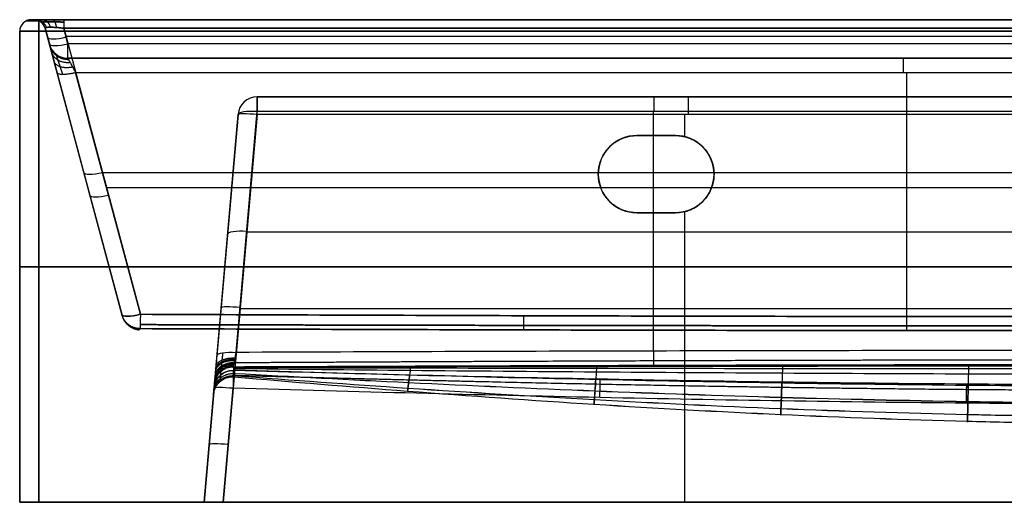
# Model space of a CAD drawing. Header units: millimetres. Extents: x -305 to 305, y -150 to 0.
# Tile 1 of 26: x -305 to -50, y -125 to 0. Entities that reach past the tile are written whole.
import ezdxf

# ---------------------------------------------------------------- set-up
doc = ezdxf.new("R2010")
doc.units = ezdxf.units.MM
doc.header["$MEASUREMENT"] = 0
doc.layers.add('Default', color=7, linetype='Continuous', true_color=0x000000)

msp = doc.modelspace()

# ---------------------------------------------------------------- linework, layer by layer
at = {"layer": 'Default'}
for p, q in [((-302, 0, -62), (-301.3, 0, -62)), ((-278.55, -76.31, 136.72), (-298.4, -2.22, 156.57)), ((-298.4, -2.22, -280.57), (-297.31, -6.29, -279.48)), ((-298.4, -2.22, -62), (-278.49, -76.56, -62)), ((-298.4, -2.22, -280.57), (-297.31, -6.29, -279.48)), ((-293.57, -2.22, 161.4), (-273.72, -76.31, 141.55)), ((-292.48, -6.29, -284.31), (-293.57, -2.22, -285.4)), ((-305, -125, -62), (-305, -3, -62)), ((-293.03, -4.26, -284.86), (293.03, -4.26, -284.86)), ((-295.33, -13.71, -153.5), (-278.55, -76.31, -136.72)), ((-273.72, -76.31, -141.55), (-290.5, -13.71, -158.33)), ((-290.5, -13.71, -158.33), (-273.72, -76.31, -141.55)), ((-75, -76.88, -141.4), (-75, -13.71, -158.33)), ((-257.19, -125, -259.21), (-248.4, -24.56, -250.42)), ((-248.4, -24.56, -170.83), (-253.87, -87.03, -154.09)), ((-243.42, -24.56, -255.4), (-252.21, -125, -264.19)), ((-248.88, -86.18, -149.26), (-243.42, -23.71, -166)), ((-140.67, -85.83, -149.36), (-140.67, -23.71, -166)), ((-132.67, -24.56, -255.4), (-132.67, -30.28, -255.9)), ((-145, -30, -255.88), (-145, -30, -292)), ((-135, -30, -273.94), (-145, -30, -273.94)), ((-140, -30, -292), (-140, -30, -255.88)), ((-288.44, -39.43, -146.61), (-288.44, -39.43, 146.61)), ((-283.56, -39.59, 151.39), (133.56, -39.59, 151.39)), ((-155, -40, -292), (-155, -40, -256.75)), ((-125, -40, -256.75), (-125, -40, -292)), ((-282.52, -43.48, -150.35), (132.52, -43.48, -150.35)), ((-145, -50, -274.81), (-135, -50, -274.81)), ((-140, -50, -292), (-140, -50, -257.63)), ((-132.67, -49.72, -257.6), (-132.67, -125, -264.19)), ((-246.15, -54.94, -157.63), (-35.14, -54.94, -157.63)), ((-305, -64, -287), (-305, -64, 163)), ((300, -64, -292), (-300, -64, -292)), ((-300, -64, 168), (300, -64, 168)), ((-252.79, -74.78, -254.81), (-252.79, -74.78, -157.37)), ((-247.81, -74.78, -259.79), (-17.13, -74.78, -259.79)), ((-254.6, -95.38, 112.62), (-257.19, -125, 115.21)), ((-257.19, -125, -72), (-254.68, -96.36, -72)), ((-252.21, -125, 120.19), (-249.62, -95.38, 117.6)), ((-249.62, -95.38, 117.6), (-252.21, -125, 120.19)), ((-305, -125, -62), (-257.19, -125, -62))]:
    msp.add_line(p, q, dxfattribs=at)
for centre, radius, start, end in [((-302, -3, -62), 3, 90, 180), ((-301.3, -3, 156.57), 3, 15, 90), ((-301.3, -3, -62), 3, 15, 90), ((-302, -3, 163), 3, 90, 180), ((-302, -3, -287), 3, 90, 180), ((-301.3, -3, -280.57), 3, 15, 90), ((-292.48, -5, -163.16), 5, 195, 270), ((-292.48, -5, -279.48), 5, 195, 270), ((-292.48, -5, -221.32), 5, 195, 270), ((-243.42, -25, -170.83), 5, 90, 175), ((-243.42, -25, -250.42), 5, 90, 175), ((-243.42, -25, -210.62), 5, 90, 175), ((-145, -40, -292), 10, 90, 180), ((-145, -40, -273.94), 10, 90, 180), ((-135, -40, -292), 10, 270, 90), ((-135, -40, -273.94), 10, 270, 90), ((-145, -40, -292), 10, 180, 270), ((-145, -40, -274.38), 10, 180, 270), ((-249.62, -95.82, 112.62), 5, 90, 175), ((-249.62, -95.82, 112.62), 5, 88.3647, 90)]:
    msp.add_arc(centre, radius, start, end, dxfattribs=at)
at = {"layer": 'Default', "extrusion": (-2.9605e-16, 1, 9.96733e-15)}
msp.add_arc((300, 163), 2, 360, 90, dxfattribs=at)
at = {"layer": 'Default', "extrusion": (0, 1, 0)}
for centre, radius, start, end in [((300, 163, -0.26), 3.22, 0, 90), ((300, -287, -0.26), 3.22, 270, 0), ((300, -287, -64), 5, 270, 0), ((300, 163, -64), 5, 0, 90)]:
    msp.add_arc(centre, radius, start, end, dxfattribs=at)
at = {"layer": 'Default', "extrusion": (8.19097e-15, 1, -1.28293e-15)}
msp.add_arc((300, -287), 2, 270, 360, dxfattribs=at)
at = {"layer": 'Default', "extrusion": (1, 0, 1.89478e-14)}
msp.add_arc((-3, 165, -300), 3, 360, 90, dxfattribs=at)
at = {"layer": 'Default', "extrusion": (1, 0, 0)}
for centre, radius, start, end in [((-3, -289, -300), 3, 270, 0), ((-15, -163.16, -75.99), 5, 0, 75), ((-25, -170.83, -140.64), 5, 0, 75), ((-25, -250.42, -131.58), 5, 275, 0), ((-95.82, 112.62, -249.62), 5, 358.427, 0)]:
    msp.add_arc(centre, radius, start, end, dxfattribs=at)
at = {"layer": 'Default', "extrusion": (1, 1.50904e-11, 1.06966e-11)}
msp.add_arc((-3, -288.3, -293.57), 3, 0, 75, dxfattribs=at)
at = {"layer": 'Default', "extrusion": (-2.66454e-16, 1, 1.77636e-16)}
msp.add_arc((300, 163, -3), 5, 0, 90, dxfattribs=at)
at = {"layer": 'Default', "extrusion": (-3.55271e-16, 1, -1.77636e-16)}
msp.add_arc((300, -287, -3), 5, 270, 360, dxfattribs=at)
at = {"layer": 'Default', "extrusion": (-0.250563, 0.935113, -0.250563)}
for centre, end in [((283.81, -252.81, 140.5), 0), ((283.81, -252.81, 138.64), 0), ((283.81, -132.77, 65.64), 360), ((283.81, -132.77, 32.69), 0)]:
    msp.add_arc(centre, 5, 273.841, end, dxfattribs=at)
at = {"layer": 'Default', "extrusion": (1, 1.42455e-12, 1.54034e-12)}
msp.add_arc((-5, -279.48, -292.48), 5, 180, 255, dxfattribs=at)
at = {"layer": 'Default', "extrusion": (1, -1.24541e-13, -6.96874e-28)}
msp.add_arc((-25, -250.42, -243.42), 5, 275, 0, dxfattribs=at)
at = {"layer": 'Default', "extrusion": (1, 1.94214e-13, 1.90389e-15)}
msp.add_arc((-25, -170.83, -243.42), 5, 0, 75, dxfattribs=at)
at = {"layer": 'Default', "extrusion": (0.084207, 0.962495, -0.2579)}
for centre, start in [((240.31, -176.95, -0.5), 0), ((240.31, -176.95, -32.76), 360), ((240.31, -176.95, -65.41), 360)]:
    msp.add_arc(centre, 5, start, 88.7074, dxfattribs=at)
at = {"layer": 'Default', "extrusion": (0.086827, 0.992433, 0.086827)}
for centre, end in [((240.31, -245.47, -67.69), 0), ((240.31, -245.47, -118.08), 360)]:
    msp.add_arc(centre, 5, 270.4352, end, dxfattribs=at)
at = {"layer": 'Default', "extrusion": (-0.250563, 0.935113, 0.250563)}
for centre, start in [((283.81, 132.77, 71.99), 0), ((283.81, 132.77, 32.69), 360)]:
    msp.add_arc(centre, 5, start, 86.159, dxfattribs=at)
at = {"layer": 'Default', "extrusion": (1, 1.12741e-14, -1.08132e-15)}
msp.add_arc((-95.82, 112.62, -249.62), 5, 0, 85, dxfattribs=at)
at = {"layer": 'Default', "extrusion": (0.086827, 0.992433, -0.086827)}
for centre, start in [((240.31, 102.01, -126.55), 0), ((240.31, 102.01, -141.25), 360)]:
    msp.add_arc(centre, 5, start, 89.5648, dxfattribs=at)
at = {"layer": 'Default', "extrusion": (7.10543e-14, 1, 7.95808e-14)}
msp.add_arc((300, -287, -125), 5, 270, 0, dxfattribs=at)
at = {"layer": 'Default', "extrusion": (7.10543e-14, 1, -7.95808e-14)}
msp.add_arc((300, 163, -125), 5, 360, 90, dxfattribs=at)
at = {"layer": 'Default'}
for points in [[(-302, 0, -287), (-302, 0, -62), (-302, 0, 163)], [(-301.3, 0, 156.57), (-301.3, 0, -62), (-301.3, 0, -280.57)], [(-293.57, 0, -288.3), (0, 0, -288.3), (293.57, 0, -288.3)], [(300, 0, -289), (0, 0, -289), (-300, 0, -289)], [(-300, 0, 165), (0, 0, 165), (300, 0, 165)], [(-298.4, -2.22, 156.57), (-298.4, -2.22, -62), (-298.4, -2.22, -280.57)], [(293.57, 0, 164.3), (0, 0, 164.3), (-293.57, 0, 164.3)], [(293.57, -2.22, 161.4), (0, -2.22, 161.4), (-293.57, -2.22, 161.4)], [(-293.57, -2.22, -285.4), (0, -2.22, -285.4), (293.57, -2.22, -285.4)], [(-305, -125, 163), (-305, -64, 163), (-305, -3, 163)], [(-305, -3, 163), (-305, -3, -62), (-305, -3, -287)], [(-305, -3, -287), (-305, -64, -287), (-305, -125, -287)], [(-300, -125, -292), (-300, -64, -292), (-300, -3, -292)], [(-300, -3, -292), (0, -3, -292), (300, -3, -292)], [(300, -3, 168), (0, -3, 168), (-300, -3, 168)], [(-300, -3, 168), (-300, -64, 168), (-300, -125, 168)], [(-297.31, -6.29, -279.48), (-297.31, -6.29, -221.32), (-297.31, -6.29, -163.16)], [(292.48, -6.29, -284.31), (0, -6.29, -284.31), (-292.48, -6.29, -284.31)], [(-292.48, -10, -279.48), (0, -10, -279.48), (292.48, -10, -279.48)], [(-292.48, -10, -163.16), (-292.48, -10, -221.32), (-292.48, -10, -279.48)], [(140.5, -10, -163.16), (-75.99, -10, -163.16), (-292.48, -10, -163.16)], [(-290.5, -13.71, -158.33), (-75, -13.71, -158.33), (140.5, -13.71, -158.33)], [(-37.87, -20, -170.83), (-140.64, -20, -170.83), (-243.42, -20, -170.83)], [(-243.42, -20, -170.83), (-243.42, -20, -210.62), (-243.42, -20, -250.42)], [(-243.42, -20, -250.42), (-131.58, -20, -250.42), (-19.74, -20, -250.42)], [(-248.4, -24.56, -250.42), (-248.4, -24.56, -210.62), (-248.4, -24.56, -170.83)], [(-243.42, -23.71, -166), (-140.64, -23.71, -166), (-37.87, -23.71, -166)], [(-19.74, -24.56, -255.4), (-131.58, -24.56, -255.4), (-243.42, -24.56, -255.4)], [(-145, -30, -255.88), (-140, -30, -255.88), (-135, -30, -255.88)], [(-135, -30, -292), (-140, -30, -292), (-145, -30, -292)], [(-135, -30, -255.88), (-135, -30, -273.94), (-135, -30, -292)], [(-135, -50, -257.63), (-140, -50, -257.63), (-145, -50, -257.63)], [(-145, -50, -292), (-140, -50, -292), (-135, -50, -292)], [(-145, -50, -257.63), (-145, -50, -274.81), (-145, -50, -292)], [(-135, -50, -292), (-135, -50, -274.81), (-135, -50, -257.63)], [(-305, -125, -287), (-305, -125, -62), (-305, -125, 163)], [(300, -125, -292), (0, -125, -292), (-300, -125, -292)], [(-300, -125, 168), (0, -125, 168), (300, -125, 168)], [(-257.19, -125, 115.21), (-257.19, -125, -72), (-257.19, -125, -259.21)], [(-252.21, -125, -264.19), (-132.67, -125, -264.19), (-13.13, -125, -264.19)], [(252.21, -125, 120.19), (0, -125, 120.19), (-252.21, -125, 120.19)]]:
    msp.add_open_spline(points, degree=2, dxfattribs=at)
for points, weights, degree in [([(-301.3, 0, -280.57), (-301.3, 0, -285.16), (-298.16, 0, -288.3), (-293.57, 0, -288.3)], [1, 0.820270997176, 0.820270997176, 1], 3), ([(-299.07, 0, 162.07), (-297.6, 0, 160.6), (-297.09, -1.94, 160.09)], [1, 0.822906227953, 1], 2), ([(-299.07, 0, -286.07), (-297.6, 0, -284.6), (-297.09, -1.94, -284.09)], [1, 0.822906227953, 1], 2), ([(-293.57, 0, 164.3), (-298.16, 0, 164.3), (-301.3, 0, 161.16), (-301.3, 0, 156.57)], [1, 0.820270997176, 0.820270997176, 1], 3), ([(-300.72, 0, 159.57), (-298.75, 0, 158.77), (-298.1, -2.01, 158.5)], [1.00000004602, 0.815353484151, 0.999999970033], 2), ([(-300.72, 0, -283.57), (-298.75, 0, -282.77), (-298.1, -2.01, -282.5)], [1.00000004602, 0.815353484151, 0.999999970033], 2), ([(-296.57, 0, 163.72), (-295.77, 0, 161.75), (-295.5, -2.01, 161.1)], [1.00000004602, 0.815353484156, 0.999999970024], 2), ([(-296.57, 0, -287.72), (-295.77, 0, -285.75), (-295.5, -2.01, -285.1)], [1.00000004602, 0.815353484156, 0.999999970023], 2), ([(-293.57, 0, 164.3), (-293.57, 0, 162), (-293.57, -2.22, 161.4)], [1, 0.793353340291, 1], 2), ([(-297.31, -6.29, -163.16), (-297.31, -6.29, -158.45), (-296.55, -9.16, -154.72), (-295.33, -13.71, -153.5)], [1, 0.862235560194, 0.862235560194, 1], 3), ([(-297.17, -6.82, -159.94), (-296.22, -10.37, -161.23), (-292.34, -10.27, -161.55)], [0.999999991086, 0.789013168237, 1.00000000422], 2), ([(-296.76, -8.36, -157.07), (-295.94, -11.43, -159.59), (-291.93, -11.03, -160.11)], [1, 0.776316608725, 1], 2), ([(-296.12, -10.74, -154.84), (-295.52, -13, -158.48), (-291.29, -12.22, -159)], [0.999999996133, 0.756238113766, 0.999999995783], 2), ([(-290.5, -13.71, -158.33), (-295.02, -14.84, -158.02), (-295.33, -13.71, -153.5)], [1, 0.730406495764, 1], 2), ([(-155, -40, -256.75), (-155, -34.14, -256.24), (-150.86, -30, -255.88), (-145, -30, -255.88)], [1, 0.804737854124, 0.804737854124, 1], 3), ([(-135, -30, -255.88), (-115, -30, -255.88), (-115, -50, -257.63), (-135, -50, -257.63)], [1, 0.333333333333, 0.333333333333, 1], 3), ([(-145, -50, -257.63), (-150.86, -50, -257.63), (-155, -45.86, -257.26), (-155, -40, -256.75)], [1, 0.804737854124, 0.804737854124, 1], 3), ([(-273.74, -80.02, -136.74), (-277.56, -80, -136.74), (-278.55, -76.31, -136.72)], [1, 0.79462369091, 1], 2), ([(-273.74, -80.02, 136.74), (-277.56, -80, 136.74), (-278.55, -76.31, 136.72)], [1, 0.79462369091, 1], 2), ([(-278.49, -76.54, 68.36), (-277.56, -80, 68.37), (-273.99, -80.24, 68.37)], [1, 0.813104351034, 1], 2), ([(-278.49, -76.54, -68.36), (-277.56, -80, -68.37), (-273.99, -80.24, -68.37)], [1, 0.813104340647, 1], 2), ([(-273.72, -76.31, -141.55), (-273.74, -80, -140.56), (-273.74, -80.02, -136.74)], [1, 0.794623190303, 0.999999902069], 2), ([(-273.72, -76.31, 141.55), (-273.74, -80, 140.56), (-273.74, -80.02, 136.74)], [1, 0.794623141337, 1], 2), ([(-278.47, -76.63, 0), (-277.56, -80, 0), (-274.09, -80.31, 0)], [1, 0.819885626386, 1], 2), ([(-174.39, -76.67, -141.46), (-174.41, -80, -140.56), (-174.41, -80.35, -137.13)], [0.999999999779, 0.823034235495, 1], 2), ([(-174.39, -76.67, 141.46), (-174.41, -80, 140.56), (-174.41, -80.35, 137.13)], [0.999999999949, 0.823034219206, 1], 2), ([(-75.07, -76.88, -141.4), (-75.07, -80, -140.56), (-75.07, -80.52, -137.37)], [1, 0.839811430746, 1], 2), ([(-75.07, -76.88, 141.4), (-75.07, -80, 140.56), (-75.07, -80.52, 137.37)], [1, 0.839811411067, 1], 2), ([(-140.7, -85.83, -149.36), (-140.69, -89.07, -148.49), (-140.68, -89.49, -145.16)], [1.00000004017, 0.830548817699, 0.999999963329], 2), ([(-254.4, -93.18, -149.31), (-254.05, -89.16, -147.05), (-249.44, -89.25, -146.87)], [1, 0.734500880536, 1], 2), ([(-254.37, -92.76, -150), (-254.03, -88.92, -147.41), (-249.4, -89.04, -147.21)], [1, 0.733180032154, 1], 2), ([(-254.32, -92.28, -150.65), (-254.01, -88.65, -147.74), (-249.36, -88.8, -147.54)], [1, 0.731682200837, 1], 2), ([(-254.23, -91.2, -151.81), (-253.95, -88.04, -148.33), (-249.26, -88.26, -148.12)], [1, 0.728251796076, 1], 2), ([(-254.18, -90.59, -152.32), (-253.92, -87.7, -148.58), (-249.2, -87.95, -148.38)], [1, 0.726326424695, 1], 2), ([(-254.12, -89.93, -152.79), (-253.89, -87.34, -148.81), (-249.14, -87.63, -148.61)], [1, 0.724259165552, 1], 2), ([(-254.67, -96.18, -80.41), (-254.24, -91.35, -80.3), (-249.41, -91.63, -80.3)], [1, 0.718084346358, 1], 2), ([(-254.67, -96.18, 80.45), (-254.24, -91.35, 80.34), (-249.41, -91.62, 80.34)], [1, 0.718094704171, 1], 2), ([(-254.6, -95.38, -112.57), (-254.19, -90.69, -112.44), (-249.47, -90.82, -112.44)], [1, 0.727516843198, 1], 2), ([(-254.51, -94.44, -144.74), (-254.12, -89.9, -144.6), (-249.55, -89.88, -144.58)], [1, 0.738588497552, 0.999999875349], 2), ([(-254.5, -94.27, -146.32), (-254.11, -89.8, -145.45), (-249.54, -89.79, -145.38)], [1, 0.737990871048, 1], 2), ([(-254.48, -94.09, -147.1), (-254.1, -89.69, -145.87), (-249.52, -89.7, -145.77)], [1, 0.737398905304, 1], 2), ([(-254.46, -93.84, -147.87), (-254.09, -89.55, -146.28), (-249.5, -89.58, -146.15)], [1, 0.736611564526, 1], 2), ([(-249.62, -95.38, 117.6), (-249.48, -90.69, 117.19), (-249.47, -90.82, 112.48)], [1, 0.727902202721, 1], 2), ([(-254.74, -97.06, -16.07), (-254.31, -92.08, -16.04), (-249.33, -92.51, -16.04)], [1, 0.70767224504, 1], 2), ([(-254.74, -97.06, 16.11), (-254.31, -92.08, 16.08), (-249.33, -92.51, 16.08)], [1, 0.707674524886, 1], 2), ([(-254.72, -96.76, -48.24), (-254.29, -91.83, -48.17), (-249.36, -92.21, -48.17)], [1, 0.711251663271, 1], 2), ([(-254.72, -96.76, 48.28), (-254.29, -91.83, 48.21), (-249.36, -92.21, 48.21)], [1, 0.711258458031, 1], 2), ([(-154.59, -97.79, 117.81), (-154.48, -92.72, 117.36), (-154.48, -93.26, 112.3)], [1, 0.700461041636, 1], 2), ([(-59.54, -99.24, 117.93), (-59.49, -93.93, 117.47), (-59.49, -94.74, 112.2)], [1, 0.683952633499, 1], 2), ([(-257.19, -125, -259.21), (-257.19, -125, -262.13), (-255.13, -125, -264.19), (-252.21, -125, -264.19)], [1, 0.806524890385, 0.806524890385, 1], 3), ([(-252.21, -125, 120.19), (-255.13, -125, 120.19), (-257.19, -125, 118.13), (-257.19, -125, 115.21)], [1, 0.806524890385, 0.806524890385, 1], 3)]:
    msp.add_rational_spline(points, weights, degree=degree, dxfattribs=at)
for points, weights, knots in [([(-299.48, -0.62, 156.57), (-299.51, -0.59, 157.38), (-299.39, -0.57, 158.18), (-298.84, -0.54, 159.65), (-298.41, -0.53, 160.32), (-297.32, -0.53, 161.41), (-296.65, -0.54, 161.84), (-295.18, -0.57, 162.39), (-294.38, -0.59, 162.51), (-293.57, -0.62, 162.48)], [0.896676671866, 0.901458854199, 0.905177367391, 0.910176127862, 0.911453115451, 0.911453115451, 0.910176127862, 0.905177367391, 0.901458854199, 0.896676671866], [2.389713, 2.389713, 2.389713, 2.389713, 2.765653, 2.765653, 3.141593, 3.141593, 3.517532, 3.517532, 3.893472, 3.893472, 3.893472, 3.893472]), ([(-293.57, -0.62, -286.48), (-294.38, -0.59, -286.51), (-295.18, -0.57, -286.39), (-296.65, -0.54, -285.84), (-297.32, -0.53, -285.41), (-298.41, -0.53, -284.32), (-298.84, -0.54, -283.65), (-299.39, -0.57, -282.18), (-299.51, -0.59, -281.38), (-299.48, -0.62, -280.57)], [0.896676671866, 0.901458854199, 0.905177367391, 0.910176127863, 0.91145311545, 0.911453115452, 0.910176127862, 0.905177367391, 0.901458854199, 0.896676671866], [2.389713, 2.389713, 2.389713, 2.389713, 2.765653, 2.765653, 3.141593, 3.141593, 3.517532, 3.517532, 3.893472, 3.893472, 3.893472, 3.893472]), ([(-293.8, -14.18, -156.8), (-294.04, -13.47, -156.95), (-294.28, -12.77, -157.21), (-294.7, -11.5, -157.97), (-294.88, -10.93, -158.46), (-295.2, -9.98, -159.6), (-295.32, -9.6, -160.26), (-295.49, -9.1, -161.66), (-295.53, -8.97, -162.41), (-295.53, -8.97, -163.16)], [0.865203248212, 0.869871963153, 0.874238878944, 0.881999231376, 0.885390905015, 0.890925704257, 0.893068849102, 0.895944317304, 0.896678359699, 0.896676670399], [4.974188, 4.974188, 4.974188, 4.974188, 5.301438, 5.301438, 5.628687, 5.628687, 5.955936, 5.955936, 6.283185, 6.283185, 6.283185, 6.283185]), ([(-276.78, -78.98, 136.74), (-276.8, -79.03, 114.04), (-276.82, -79.08, 91.21), (-276.85, -79.14, 45.64), (-276.86, -79.16, 22.79), (-276.86, -79.16, -22.79), (-276.85, -79.14, -45.64), (-276.82, -79.08, -91.21), (-276.8, -79.03, -114.04), (-276.78, -78.98, -136.74)], [0.897311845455, 0.901089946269, 0.904338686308, 0.908765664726, 0.909942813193, 0.909942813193, 0.908765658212, 0.904338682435, 0.901089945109, 0.897311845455], [0, 0, 0, 0, 68.372535, 68.372535, 136.74507, 136.74507, 205.117605, 205.117605, 273.49014, 273.49014, 273.49014, 273.49014]), ([(-273.74, -78.98, -139.78), (-240.83, -79.06, -139.81), (-207.66, -79.13, -139.84), (-141.43, -79.24, -139.89), (-108.24, -79.27, -139.91), (-42.02, -79.32, -139.94), (-8.83, -79.32, -139.94), (57.4, -79.31, -139.93), (90.59, -79.29, -139.92), (123.6, -79.25, -139.9)], [0.897311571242, 0.902791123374, 0.907664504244, 0.91536973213, 0.918204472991, 0.921606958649, 0.922186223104, 0.921083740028, 0.919401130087, 0.916617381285], [0, 0, 0, 0, 99.337243, 99.337243, 198.674487, 198.674487, 298.01173, 298.01173, 397.348973, 397.348973, 397.348973, 397.348973]), ([(123.6, -79.25, 139.9), (90.59, -79.29, 139.92), (57.4, -79.31, 139.93), (-8.83, -79.32, 139.94), (-42.02, -79.32, 139.94), (-108.24, -79.27, 139.91), (-141.43, -79.24, 139.89), (-207.66, -79.13, 139.84), (-240.83, -79.06, 139.81), (-273.74, -78.98, 139.78)], [0.916617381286, 0.919401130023, 0.92108374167, 0.922186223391, 0.921606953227, 0.918204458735, 0.915369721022, 0.907664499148, 0.902791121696, 0.897311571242], [0, 0, 0, 0, 99.337243, 99.337243, 198.674487, 198.674487, 298.01173, 298.01173, 397.348973, 397.348973, 397.348973, 397.348973]), ([(-252.37, -86.26, -150.71), (-252.44, -86.94, -150.55), (-252.52, -87.58, -150.28), (-252.6, -88.32, -149.81), (-252.61, -88.47, -149.71), (-252.65, -88.75, -149.5), (-252.66, -88.89, -149.39), (-252.7, -89.28, -149.05), (-252.73, -89.52, -148.8), (-252.77, -89.86, -148.39), (-252.78, -89.96, -148.24), (-252.8, -90.16, -147.95), (-252.81, -90.26, -147.8), (-252.84, -90.52, -147.35), (-252.86, -90.67, -147.03), (-252.88, -90.85, -146.54), (-252.89, -90.91, -146.37), (-252.9, -91.01, -146.02), (-252.9, -91.05, -145.85), (-252.91, -91.15, -145.34), (-252.92, -91.19, -144.99), (-252.92, -91.2, -144.63)], [0.85751880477, 0.859174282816, 0.86071054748, 0.8624843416, 0.862830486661, 0.863495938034, 0.863816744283, 0.864744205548, 0.865316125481, 0.866103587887, 0.866354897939, 0.866825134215, 0.867045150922, 0.86766101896, 0.868012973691, 0.868452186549, 0.868584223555, 0.868814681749, 0.868913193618, 0.869159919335, 0.869259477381, 0.869294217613], [0, 0, 0, 0, 3.207106, 3.207106, 4.008883, 4.008883, 4.810659, 4.810659, 6.414212, 6.414212, 7.215989, 7.215989, 8.017765, 8.017765, 9.621319, 9.621319, 10.423095, 10.423095, 11.224872, 11.224872, 12.828425, 12.828425, 12.828425, 12.828425]), ([(-249.55, -89.88, -144.58), (-213.26, -89.73, -144.81), (-176.97, -89.6, -145.01), (-104.4, -89.39, -145.31), (-68.11, -89.32, -145.4), (-31.82, -89.3, -145.44)], [0.999999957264, 0.999999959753, 0.999999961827, 0.999999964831, 0.999999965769, 0.999999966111], [0.004564, 0.004564, 0.004564, 0.004564, 0.1134335, 0.1134335, 0.2223031, 0.2223031, 0.2223031, 0.2223031]), ([(-249.36, -88.8, -147.54), (-213.36, -88.6, -147.65), (-177.05, -88.43, -147.75), (-104.61, -88.17, -147.89), (-68.28, -88.09, -147.93), (-32.03, -88.06, -147.95)], [0.901293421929, 0.907030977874, 0.911809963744, 0.918738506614, 0.920903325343, 0.921696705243], [1.510031, 1.510031, 1.510031, 1.510031, 110.183552, 110.183552, 218.846123, 218.846123, 218.846123, 218.846123]), ([(-252.92, -91.2, -144.63), (-252.93, -91.51, -133.89), (-252.93, -91.81, -123.17), (-252.95, -92.37, -101.74), (-252.95, -92.62, -91.03), (-252.96, -93.06, -69.6), (-252.97, -93.24, -58.89), (-252.98, -93.52, -37.47), (-252.98, -93.62, -26.76), (-252.98, -93.71, -5.33), (-252.98, -93.71, 5.37), (-252.98, -93.62, 26.8), (-252.98, -93.52, 37.51), (-252.97, -93.24, 58.93), (-252.96, -93.06, 69.64), (-252.95, -92.62, 91.07), (-252.95, -92.36, 101.78), (-252.94, -92.09, 112.52)], [0.869294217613, 0.86737675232, 0.865497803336, 0.862019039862, 0.8604201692, 0.857664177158, 0.856507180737, 0.854744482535, 0.8541387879, 0.85353345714, 0.853533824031, 0.854140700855, 0.854747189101, 0.85651126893, 0.857668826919, 0.860425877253, 0.862024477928, 0.863765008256], [0, 0, 0, 0, 32.174882, 32.174882, 64.349764, 64.349764, 96.524646, 96.524646, 128.699528, 128.699528, 160.87441, 160.87441, 193.049292, 193.049292, 225.224174, 225.224174, 257.399056, 257.399056, 257.399056, 257.399056]), ([(-249.52, -92.09, 115.94), (-217.66, -92.95, 115.97), (-186.04, -93.74, 115.99), (-122.7, -95, 116.02), (-91.11, -95.48, 116.03), (-27.78, -96.01, 116.05), (3.8, -96.07, 116.05), (67.13, -95.75, 116.04), (98.72, -95.37, 116.03), (130.51, -94.82, 116.02)], [0.863951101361, 0.858803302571, 0.854041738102, 0.846419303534, 0.843567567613, 0.840385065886, 0.840052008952, 0.841966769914, 0.844207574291, 0.847527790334], [0, 0, 0, 0, 95.060488, 95.060488, 190.120977, 190.120977, 285.181465, 285.181465, 380.241953, 380.241953, 380.241953, 380.241953])]:
    msp.add_rational_spline(points, weights, degree=3, knots=knots, dxfattribs=at)
for points, knots in [([(-293.57, -2.22, 161.4), (-293.91, -2.18, 161.42), (-294.24, -2.14, 161.4), (-294.89, -2.07, 161.29), (-295.2, -2.04, 161.21), (-295.8, -1.99, 160.99), (-296.09, -1.97, 160.84), (-296.62, -1.94, 160.5), (-296.86, -1.94, 160.31), (-297.31, -1.94, 159.86), (-297.5, -1.94, 159.62), (-297.84, -1.97, 159.09), (-297.99, -1.99, 158.8), (-298.21, -2.04, 158.2), (-298.29, -2.07, 157.89), (-298.4, -2.14, 157.24), (-298.42, -2.18, 156.91), (-298.4, -2.22, 156.57)], [-3.893472, -3.893472, -3.893472, -3.893472, -3.705502, -3.705502, -3.517532, -3.517532, -3.329563, -3.329563, -3.141593, -3.141593, -2.953623, -2.953623, -2.765653, -2.765653, -2.577683, -2.577683, -2.389713, -2.389713, -2.389713, -2.389713]), ([(-298.4, -2.22, -280.57), (-298.42, -2.18, -280.91), (-298.4, -2.14, -281.24), (-298.29, -2.07, -281.89), (-298.21, -2.04, -282.2), (-297.99, -1.99, -282.8), (-297.84, -1.97, -283.09), (-297.5, -1.94, -283.62), (-297.31, -1.94, -283.86), (-296.86, -1.94, -284.31), (-296.62, -1.94, -284.5), (-296.09, -1.97, -284.84), (-295.8, -1.99, -284.99), (-295.2, -2.04, -285.21), (-294.89, -2.07, -285.29), (-294.24, -2.14, -285.4), (-293.91, -2.18, -285.42), (-293.57, -2.22, -285.4)], [-3.893472, -3.893472, -3.893472, -3.893472, -3.705502, -3.705502, -3.517532, -3.517532, -3.329563, -3.329563, -3.141593, -3.141593, -2.953623, -2.953623, -2.765653, -2.765653, -2.577683, -2.577683, -2.389713, -2.389713, -2.389713, -2.389713]), ([(-292.48, -10, -163.16), (-292.48, -10, -162.9), (-292.47, -10.02, -162.65), (-292.44, -10.07, -162.29), (-292.43, -10.1, -162.18), (-292.41, -10.14, -161.96), (-292.39, -10.17, -161.86), (-292.35, -10.26, -161.56), (-292.31, -10.32, -161.38), (-292.24, -10.46, -161.05), (-292.2, -10.53, -160.9), (-292.12, -10.69, -160.63), (-292.07, -10.76, -160.5), (-291.99, -10.92, -160.26), (-291.95, -11, -160.15), (-291.86, -11.17, -159.94), (-291.81, -11.25, -159.84), (-291.72, -11.42, -159.66), (-291.68, -11.51, -159.58), (-291.54, -11.76, -159.34), (-291.45, -11.94, -159.2), (-291.26, -12.28, -158.95), (-291.17, -12.46, -158.85), (-290.98, -12.81, -158.66), (-290.88, -12.99, -158.57), (-290.69, -13.35, -158.43), (-290.59, -13.53, -158.38), (-290.5, -13.71, -158.33)], [-6.283185, -6.283185, -6.283185, -6.283185, -6.201164, -6.201164, -6.160153, -6.160153, -6.119142, -6.119142, -6.037303, -6.037303, -5.955464, -5.955464, -5.873676, -5.873676, -5.791888, -5.791888, -5.710116, -5.710116, -5.628344, -5.628344, -5.464817, -5.464817, -5.301276, -5.301276, -5.137728, -5.137728, -4.974188, -4.974188, -4.974188, -4.974188]), ([(-278.55, -76.31, -136.72), (-278.53, -76.41, -113.94), (-278.51, -76.49, -91.15), (-278.48, -76.6, -45.57), (-278.47, -76.63, -22.79), (-278.47, -76.63, 22.79), (-278.48, -76.6, 45.57), (-278.51, -76.49, 91.15), (-278.53, -76.41, 113.94), (-278.55, -76.31, 136.72)], [-273.49014, -273.49014, -273.49014, -273.49014, -205.117605, -205.117605, -136.74507, -136.74507, -68.372535, -68.372535, 0, 0, 0, 0]), ([(123.59, -76.8, -141.42), (57.37, -76.94, -141.38), (-8.85, -76.97, -141.38), (-108.18, -76.84, -141.41), (-141.28, -76.77, -141.43), (-207.5, -76.57, -141.48), (-240.61, -76.45, -141.52), (-273.72, -76.31, -141.55)], [-0.3973171, -0.3973171, -0.3973171, -0.3973171, -0.1986585, -0.1986585, -0.0993293, -0.0993293, 0, 0, 0, 0]), ([(-273.72, -76.31, 141.55), (-240.61, -76.45, 141.52), (-207.5, -76.57, 141.48), (-141.29, -76.77, 141.43), (-108.18, -76.84, 141.41), (-8.85, -76.97, 141.38), (57.37, -76.94, 141.38), (123.59, -76.8, 141.42)], [-0.397317, -0.397317, -0.397317, -0.397317, -0.2979877, -0.2979877, -0.1986585, -0.1986585, 0, 0, 0, 0]), ([(-273.74, -80.02, 136.74), (-273.84, -80.11, 113.96), (-273.93, -80.19, 91.16), (-274.05, -80.29, 45.58), (-274.09, -80.31, 22.79), (-274.09, -80.31, -22.79), (-274.05, -80.29, -45.58), (-273.93, -80.19, -91.16), (-273.84, -80.11, -113.96), (-273.74, -80.02, -136.74)], [0, 0, 0, 0, 68.372535, 68.372535, 136.74507, 136.74507, 205.117605, 205.117605, 273.49014, 273.49014, 273.49014, 273.49014]), ([(-273.74, -80.02, -136.74), (-240.63, -80.15, -136.89), (-207.52, -80.27, -137.02), (-141.3, -80.43, -137.24), (-108.18, -80.49, -137.32), (-41.96, -80.55, -137.42), (-8.85, -80.56, -137.44), (57.38, -80.54, -137.41), (90.49, -80.51, -137.36), (123.6, -80.46, -137.28)], [-0.3973481, -0.3973481, -0.3973481, -0.3973481, -0.2980111, -0.2980111, -0.198674, -0.198674, -0.099337, -0.099337, 0, 0, 0, 0]), ([(123.6, -80.46, 137.28), (90.49, -80.51, 137.36), (57.38, -80.54, 137.41), (-8.85, -80.56, 137.44), (-41.96, -80.55, 137.42), (-108.18, -80.49, 137.32), (-141.3, -80.43, 137.24), (-207.52, -80.27, 137.02), (-240.63, -80.15, 136.89), (-273.74, -80.02, 136.74)], [-0.3973482, -0.3973482, -0.3973482, -0.3973482, -0.2980112, -0.2980112, -0.1986741, -0.1986741, -0.099337, -0.099337, 0, 0, 0, 0]), ([(-249.55, -89.88, -144.58), (-249.55, -89.87, -144.85), (-249.55, -89.85, -145.11), (-249.53, -89.77, -145.51), (-249.53, -89.74, -145.64), (-249.51, -89.67, -145.9), (-249.51, -89.63, -146.02), (-249.48, -89.49, -146.4), (-249.46, -89.38, -146.64), (-249.42, -89.18, -146.99), (-249.41, -89.11, -147.1), (-249.39, -88.96, -147.32), (-249.37, -88.88, -147.43), (-249.33, -88.64, -147.75), (-249.29, -88.45, -147.94), (-249.24, -88.16, -148.21), (-249.22, -88.06, -148.3), (-249.18, -87.85, -148.46), (-249.16, -87.74, -148.54), (-249.06, -87.18, -148.91), (-248.98, -86.69, -149.12), (-248.88, -86.18, -149.26)], [0, 0, 0, 0, 0.000804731, 0.000804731, 0.001207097, 0.001207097, 0.001609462, 0.001609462, 0.002414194, 0.002414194, 0.002816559, 0.002816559, 0.003218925, 0.003218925, 0.004023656, 0.004023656, 0.004426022, 0.004426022, 0.004828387, 0.004828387, 0.006437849, 0.006437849, 0.006437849, 0.006437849]), ([(-32.45, -85.67, -149.4), (-68.52, -85.69, -149.39), (-104.59, -85.74, -149.38), (-176.74, -85.91, -149.33), (-212.81, -86.03, -149.3), (-248.88, -86.18, -149.26)], [0, 0, 0, 0, 0.1082183, 0.1082183, 0.2164365, 0.2164365, 0.2164365, 0.2164365]), ([(-253.87, -87.03, -154.09), (-253.96, -88.07, -153.81), (-254.04, -89.04, -153.38), (-254.14, -90.16, -152.65), (-254.16, -90.37, -152.49), (-254.19, -90.79, -152.16), (-254.21, -91, -151.99), (-254.26, -91.58, -151.46), (-254.3, -91.95, -151.07), (-254.34, -92.45, -150.44), (-254.35, -92.6, -150.22), (-254.38, -92.9, -149.78), (-254.39, -93.04, -149.55), (-254.43, -93.43, -148.86), (-254.44, -93.65, -148.38), (-254.47, -93.93, -147.63), (-254.48, -94.01, -147.37), (-254.49, -94.16, -146.85), (-254.49, -94.22, -146.59), (-254.51, -94.37, -145.81), (-254.51, -94.43, -145.27), (-254.51, -94.44, -144.74)], [0, 0, 0, 0, 0.00318455, 0.00318455, 0.00398069, 0.00398069, 0.00477683, 0.00477683, 0.0063691, 0.0063691, 0.00716524, 0.00716524, 0.00796138, 0.00796138, 0.00955366, 0.00955366, 0.01034979, 0.01034979, 0.01114593, 0.01114593, 0.01273821, 0.01273821, 0.01273821, 0.01273821]), ([(-59.02, -89.32, -145.4), (-59.02, -89.43, -144.75), (-59.02, -89.55, -144.09), (-59.02, -89.66, -143.43), (-59.03, -89.89, -142.08), (-59.03, -90.12, -140.72), (-59.03, -90.34, -139.37), (-59.04, -90.8, -136.66), (-59.05, -91.25, -133.94), (-59.06, -91.7, -131.23), (-59.07, -92.6, -125.79), (-59.09, -93.48, -120.35), (-59.11, -94.32, -114.91), (-59.14, -96.01, -104.01), (-59.16, -97.57, -93.09), (-59.19, -98.91, -82.15), (-59.21, -100.26, -71.21), (-59.24, -101.39, -60.24), (-59.25, -102.25, -49.27), (-59.27, -103.11, -38.29), (-59.28, -103.7, -27.3), (-59.28, -103.99, -16.31), (-59.29, -104.29, -5.31), (-59.29, -104.28, 5.69), (-59.28, -103.98, 16.68), (-59.28, -103.68, 27.67), (-59.27, -103.08, 38.66), (-59.25, -102.22, 49.64), (-59.24, -101.35, 60.61), (-59.21, -100.22, 71.58), (-59.19, -98.87, 82.52), (-59.17, -97.64, 92.43), (-59.14, -96.25, 102.33), (-59.11, -94.74, 112.2)], [-143.726405, -143.726405, -143.726405, -143.726405, -141.76274, -141.76274, -141.76274, -137.707119, -137.707119, -137.707119, -129.595877, -129.595877, -129.595877, -113.373393, -113.373393, -113.373393, -80.928425, -80.928425, -80.928425, -48.483457, -48.483457, -48.483457, -16.038488, -16.038488, -16.038488, 16.40648, 16.40648, 16.40648, 48.851448, 48.851448, 48.851448, 81.296416, 81.296416, 81.296416, 110.684271, 110.684271, 110.684271, 110.684271]), ([(-254.6, -95.38, 112.62), (-254.56, -95.01, 112.6), (-254.49, -94.65, 112.59), (-254.32, -94.12, 112.58), (-254.25, -93.94, 112.57), (-254.14, -93.69, 112.57), (-254.1, -93.6, 112.57), (-254.01, -93.44, 112.56), (-253.97, -93.35, 112.56), (-253.82, -93.11, 112.55), (-253.71, -92.95, 112.55), (-253.48, -92.64, 112.54), (-253.35, -92.5, 112.53), (-253.16, -92.29, 112.53), (-253.09, -92.23, 112.52), (-252.96, -92.1, 112.52), (-252.89, -92.04, 112.52), (-252.68, -91.87, 112.51), (-252.54, -91.76, 112.51), (-252.31, -91.61, 112.51), (-252.24, -91.56, 112.5), (-252.08, -91.47, 112.5), (-252, -91.42, 112.5), (-251.82, -91.33, 112.5), (-251.74, -91.29, 112.5), (-251.56, -91.21, 112.49), (-251.47, -91.18, 112.49), (-251.3, -91.11, 112.49), (-251.22, -91.08, 112.49), (-251.05, -91.03, 112.49), (-250.96, -91.01, 112.49), (-250.72, -90.94, 112.48), (-250.57, -90.91, 112.48), (-250.37, -90.88, 112.48), (-250.31, -90.87, 112.48), (-250.21, -90.86, 112.48), (-250.17, -90.85, 112.48), (-250.1, -90.84, 112.48), (-250.07, -90.84, 112.48), (-250.02, -90.84, 112.48), (-249.99, -90.84, 112.48), (-249.93, -90.83, 112.48), (-249.91, -90.83, 112.48), (-249.86, -90.83, 112.48), (-249.84, -90.83, 112.48), (-249.79, -90.82, 112.48), (-249.77, -90.82, 112.48), (-249.73, -90.82, 112.48), (-249.71, -90.82, 112.48), (-249.67, -90.82, 112.48), (-249.65, -90.82, 112.48), (-249.61, -90.82, 112.48), (-249.59, -90.82, 112.48), (-249.54, -90.82, 112.48), (-249.51, -90.82, 112.48), (-249.47, -90.82, 112.48)], [-7.560814, -7.560814, -7.560814, -7.560814, -7.082807, -7.082807, -6.843803, -6.843803, -6.724301, -6.724301, -6.604799, -6.604799, -6.373079, -6.373079, -6.141358, -6.141358, -6.025498, -6.025498, -5.909638, -5.909638, -5.677918, -5.677918, -5.559899, -5.559899, -5.44188, -5.44188, -5.32386, -5.32386, -5.205841, -5.205841, -5.087822, -5.087822, -4.969803, -4.969803, -4.733764, -4.733764, -4.615355, -4.615355, -4.496947, -4.496947, -4.378538, -4.378538, -4.260129, -4.260129, -4.023311, -4.023311, -3.786494, -3.786494, -3.313167, -3.313167, -2.839841, -2.839841, -1.893227, -1.893227, -0.946615, -0.946615, 0, 0, 0, 0]), ([(-249.55, -89.96, -142.07), (-234.25, -89.93, -142.23), (-218.95, -89.91, -142.38), (-203.65, -89.88, -142.52), (-187.58, -89.85, -142.67), (-171.51, -89.82, -142.81), (-155.44, -89.79, -142.93), (-139.37, -89.76, -143.05), (-123.3, -89.74, -143.15), (-107.23, -89.71, -143.23), (-91.16, -89.69, -143.32), (-75.09, -89.67, -143.39), (-59.02, -89.66, -143.43), (-49.94, -89.65, -143.46), (-40.86, -89.64, -143.48), (-31.78, -89.64, -143.5)], [-249.558601, -249.558601, -249.558601, -249.558601, -203.665212, -203.665212, -203.665212, -155.451763, -155.451763, -155.451763, -107.238314, -107.238314, -107.238314, -59.024865, -59.024865, -59.024865, -31.786831, -31.786831, -31.786831, -31.786831]), ([(-249.47, -90.82, 112.48), (-249.45, -91.12, 101.76), (-249.42, -91.39, 91.05), (-249.39, -91.86, 69.63), (-249.37, -92.06, 58.92), (-249.35, -92.36, 37.5), (-249.34, -92.46, 26.79), (-249.33, -92.56, 5.37), (-249.33, -92.56, -5.33), (-249.34, -92.46, -26.75), (-249.35, -92.36, -37.46), (-249.37, -92.06, -58.88), (-249.39, -91.86, -69.59), (-249.42, -91.39, -91.01), (-249.45, -91.12, -101.72), (-249.5, -90.53, -123.15), (-249.52, -90.21, -133.87), (-249.55, -89.88, -144.58)], [0, 0, 0, 0, 0.0321394, 0.0321394, 0.0642787, 0.0642787, 0.0964181, 0.0964181, 0.1285575, 0.1285575, 0.1606969, 0.1606969, 0.1928363, 0.1928363, 0.2249756, 0.2249756, 0.257115, 0.257115, 0.257115, 0.257115]), ([(-249.54, -90.08, -138.01), (-234.25, -90.12, -138.17), (-218.97, -90.16, -138.32), (-203.69, -90.19, -138.46), (-187.62, -90.22, -138.61), (-171.55, -90.25, -138.74), (-155.47, -90.27, -138.86), (-139.4, -90.29, -138.98), (-123.33, -90.3, -139.08), (-107.25, -90.32, -139.17), (-91.18, -90.33, -139.25), (-75.11, -90.34, -139.32), (-59.03, -90.34, -139.37), (-49.93, -90.35, -139.39), (-40.82, -90.35, -139.42), (-31.72, -90.35, -139.43)], [-249.505352, -249.505352, -249.505352, -249.505352, -203.665212, -203.665212, -203.665212, -155.451763, -155.451763, -155.451763, -107.238314, -107.238314, -107.238314, -59.024865, -59.024865, -59.024865, -31.714378, -31.714378, -31.714378, -31.714378]), ([(-249.51, -90.32, -129.89), (-234.27, -90.49, -130.05), (-219.02, -90.65, -130.2), (-203.77, -90.8, -130.33), (-187.69, -90.95, -130.48), (-171.61, -91.08, -130.61), (-155.53, -91.2, -130.73), (-139.46, -91.32, -130.84), (-123.38, -91.42, -130.95), (-107.3, -91.51, -131.03), (-91.22, -91.59, -131.11), (-75.14, -91.66, -131.18), (-59.06, -91.7, -131.23), (-49.9, -91.73, -131.25), (-40.75, -91.75, -131.27), (-31.59, -91.76, -131.29)], [-249.400486, -249.400486, -249.400486, -249.400486, -203.665212, -203.665212, -203.665212, -155.451763, -155.451763, -155.451763, -107.238314, -107.238314, -107.238314, -59.024865, -59.024865, -59.024865, -31.570914, -31.570914, -31.570914, -31.570914]), ([(-249.47, -90.79, -113.65), (-234.29, -91.2, -113.79), (-219.1, -91.6, -113.93), (-203.91, -91.96, -114.06), (-187.82, -92.34, -114.2), (-171.74, -92.69, -114.32), (-155.65, -93, -114.43), (-139.56, -93.31, -114.54), (-123.47, -93.58, -114.64), (-107.38, -93.8, -114.72), (-91.29, -94.02, -114.8), (-75.2, -94.2, -114.86), (-59.11, -94.32, -114.91), (-49.85, -94.39, -114.93), (-40.59, -94.45, -114.95), (-31.34, -94.49, -114.96)], [-249.200055, -249.200055, -249.200055, -249.200055, -203.665212, -203.665212, -203.665212, -155.451763, -155.451763, -155.451763, -107.238314, -107.238314, -107.238314, -59.024865, -59.024865, -59.024865, -31.294082, -31.294082, -31.294082, -31.294082]), ([(130.48, -93.74, 112.26), (114.65, -94.03, 112.24), (98.82, -94.28, 112.23), (67.16, -94.68, 112.2), (51.32, -94.82, 112.19), (19.65, -95, 112.18), (3.81, -95.03, 112.18), (-27.86, -94.97, 112.18), (-43.68, -94.88, 112.19), (-75.35, -94.59, 112.21), (-91.19, -94.39, 112.22), (-122.85, -93.89, 112.25), (-138.68, -93.59, 112.27), (-170.33, -92.92, 112.32), (-186.15, -92.54, 112.35), (-217.81, -91.72, 112.41), (-233.64, -91.28, 112.44), (-249.47, -90.82, 112.48)], [0, 0, 0, 0, 0.0474982, 0.0474982, 0.0950063, 0.0950063, 0.1425225, 0.1425225, 0.1900076, 0.1900076, 0.2375277, 0.2375277, 0.2850125, 0.2850125, 0.3324968, 0.3324968, 0.3800164, 0.3800164, 0.3800164, 0.3800164]), ([(130.48, -93.74, 112.26), (98.82, -94.33, 112.22), (67.16, -94.74, 112.2), (3.83, -95.08, 112.17), (-27.83, -95.02, 112.18), (-91.15, -94.45, 112.22), (-122.82, -93.93, 112.25), (-186.14, -92.58, 112.34), (-217.8, -91.73, 112.41), (-249.47, -90.82, 112.48)], [0, 0, 0, 0, 0.0950041, 0.0950041, 0.1900082, 0.1900082, 0.2850123, 0.2850123, 0.3800164, 0.3800164, 0.3800164, 0.3800164]), ([(-249.41, -91.6, 81.52), (-234.33, -92.43, 81.63), (-219.24, -93.22, 81.74), (-204.16, -93.96, 81.84), (-188.06, -94.75, 81.95), (-171.96, -95.47, 82.05), (-155.85, -96.11, 82.14), (-139.75, -96.75, 82.23), (-123.64, -97.31, 82.3), (-107.53, -97.78, 82.37), (-91.42, -98.24, 82.43), (-75.3, -98.6, 82.48), (-59.19, -98.87, 82.52), (-43.07, -99.13, 82.56), (-26.96, -99.29, 82.58), (-10.84, -99.33, 82.58), (5.27, -99.38, 82.59), (21.39, -99.32, 82.58), (37.51, -99.16, 82.56), (53.62, -98.99, 82.54), (69.74, -98.71, 82.5), (85.85, -98.34, 82.45), (100.46, -98, 82.4), (115.06, -97.58, 82.34), (129.67, -97.08, 82.27)], [-248.85731, -248.85731, -248.85731, -248.85731, -203.665212, -203.665212, -203.665212, -155.451763, -155.451763, -155.451763, -107.238314, -107.238314, -107.238314, -59.024865, -59.024865, -59.024865, -10.811417, -10.811417, -10.811417, 37.402032, 37.402032, 37.402032, 85.615481, 85.615481, 85.615481, 129.324942, 129.324942, 129.324942, 129.324942]), ([(-249.41, -91.61, -81.15), (-234.33, -92.44, -81.26), (-219.25, -93.24, -81.37), (-204.16, -93.98, -81.47), (-188.06, -94.77, -81.58), (-171.96, -95.5, -81.68), (-155.86, -96.14, -81.77), (-139.75, -96.79, -81.86), (-123.64, -97.35, -81.93), (-107.53, -97.82, -82), (-91.42, -98.28, -82.06), (-75.3, -98.65, -82.11), (-59.19, -98.91, -82.15), (-49.76, -99.07, -82.17), (-40.33, -99.18, -82.18), (-30.9, -99.27, -82.2)], [-248.853887, -248.853887, -248.853887, -248.853887, -203.665212, -203.665212, -203.665212, -155.451763, -155.451763, -155.451763, -107.238314, -107.238314, -107.238314, -59.024865, -59.024865, -59.024865, -30.80829, -30.80829, -30.80829, -30.80829]), ([(-203.63, -89.7, -144.86), (-203.64, -89.76, -144.08), (-203.65, -89.82, -143.3), (-203.65, -89.88, -142.52), (-203.67, -89.98, -141.17), (-203.68, -90.09, -139.82), (-203.69, -90.19, -138.46), (-203.72, -90.39, -135.75), (-203.74, -90.6, -133.04), (-203.77, -90.8, -130.33), (-203.82, -91.2, -124.91), (-203.86, -91.59, -119.49), (-203.91, -91.96, -114.06), (-204, -92.71, -103.21), (-204.09, -93.39, -92.34), (-204.16, -93.98, -81.47), (-204.23, -94.57, -70.6), (-204.29, -95.06, -59.72), (-204.34, -95.43, -48.83), (-204.39, -95.8, -37.94), (-204.42, -96.06, -27.05), (-204.43, -96.19, -16.16), (-204.45, -96.31, -5.26), (-204.45, -96.31, 5.63), (-204.43, -96.18, 16.53), (-204.42, -96.05, 27.42), (-204.39, -95.79, 38.31), (-204.34, -95.42, 49.2), (-204.29, -95.04, 60.09), (-204.23, -94.55, 70.97), (-204.16, -93.96, 81.84), (-204.09, -93.41, 92.03), (-204.01, -92.77, 102.21), (-203.92, -92.07, 112.38)], [-144.095486, -144.095486, -144.095486, -144.095486, -141.76274, -141.76274, -141.76274, -137.707119, -137.707119, -137.707119, -129.595877, -129.595877, -129.595877, -113.373393, -113.373393, -113.373393, -80.928425, -80.928425, -80.928425, -48.483457, -48.483457, -48.483457, -16.038488, -16.038488, -16.038488, 16.40648, 16.40648, 16.40648, 48.851448, 48.851448, 48.851448, 81.296416, 81.296416, 81.296416, 111.69931, 111.69931, 111.69931, 111.69931]), ([(-155.43, -89.54, -145.1), (-155.43, -89.62, -144.38), (-155.44, -89.71, -143.65), (-155.44, -89.79, -142.93), (-155.45, -89.95, -141.57), (-155.46, -90.11, -140.22), (-155.47, -90.27, -138.86), (-155.49, -90.58, -136.15), (-155.51, -90.89, -133.44), (-155.53, -91.2, -130.73), (-155.57, -91.82, -125.3), (-155.61, -92.42, -119.87), (-155.65, -93, -114.43), (-155.73, -94.16, -103.56), (-155.79, -95.23, -92.67), (-155.86, -96.14, -81.77), (-155.92, -97.06, -70.86), (-155.97, -97.83, -59.94), (-156, -98.41, -49.02), (-156.04, -99, -38.09), (-156.07, -99.4, -27.16), (-156.08, -99.6, -16.22), (-156.1, -99.79, -5.28), (-156.1, -99.79, 5.66), (-156.08, -99.59, 16.59), (-156.07, -99.39, 27.53), (-156.04, -98.98, 38.46), (-156, -98.39, 49.39), (-155.96, -97.8, 60.32), (-155.91, -97.03, 71.23), (-155.85, -96.11, 82.14), (-155.8, -95.26, 92.2), (-155.73, -94.29, 102.26), (-155.66, -93.23, 112.3)], [-143.932362, -143.932362, -143.932362, -143.932362, -141.76274, -141.76274, -141.76274, -137.707119, -137.707119, -137.707119, -129.595877, -129.595877, -129.595877, -113.373393, -113.373393, -113.373393, -80.928425, -80.928425, -80.928425, -48.483457, -48.483457, -48.483457, -16.038488, -16.038488, -16.038488, 16.40648, 16.40648, 16.40648, 48.851448, 48.851448, 48.851448, 81.296416, 81.296416, 81.296416, 111.249115, 111.249115, 111.249115, 111.249115]), ([(-107.22, -89.41, -145.28), (-107.22, -89.51, -144.6), (-107.23, -89.61, -143.92), (-107.23, -89.71, -143.23), (-107.24, -89.91, -141.88), (-107.25, -90.12, -140.52), (-107.25, -90.32, -139.17), (-107.27, -90.72, -136.46), (-107.28, -91.11, -133.74), (-107.3, -91.51, -131.03), (-107.33, -92.29, -125.6), (-107.35, -93.06, -120.16), (-107.38, -93.8, -114.72), (-107.44, -95.28, -103.83), (-107.49, -96.64, -92.92), (-107.53, -97.82, -82), (-107.57, -98.99, -71.07), (-107.61, -99.97, -60.12), (-107.64, -100.72, -49.17), (-107.67, -101.48, -38.21), (-107.69, -101.99, -27.24), (-107.7, -102.25, -16.27), (-107.71, -102.5, -5.3), (-107.71, -102.5, 5.67), (-107.7, -102.24, 16.65), (-107.69, -101.98, 27.62), (-107.67, -101.45, 38.58), (-107.64, -100.7, 49.54), (-107.61, -99.94, 60.5), (-107.57, -98.95, 71.44), (-107.53, -97.78, 82.37), (-107.49, -96.7, 92.34), (-107.44, -95.47, 102.3), (-107.39, -94.14, 112.24)], [-143.807482, -143.807482, -143.807482, -143.807482, -141.76274, -141.76274, -141.76274, -137.707119, -137.707119, -137.707119, -129.595877, -129.595877, -129.595877, -113.373393, -113.373393, -113.373393, -80.928425, -80.928425, -80.928425, -48.483457, -48.483457, -48.483457, -16.038488, -16.038488, -16.038488, 16.40648, 16.40648, 16.40648, 48.851448, 48.851448, 48.851448, 81.296416, 81.296416, 81.296416, 110.906463, 110.906463, 110.906463, 110.906463]), ([(-254.51, -94.44, -144.74), (-254.54, -94.77, -134.02), (-254.57, -95.09, -123.3), (-254.62, -95.68, -101.85), (-254.65, -95.95, -91.13), (-254.69, -96.41, -69.69), (-254.7, -96.61, -58.96), (-254.73, -96.9, -37.52), (-254.74, -97.01, -26.79), (-254.75, -97.11, -5.34), (-254.75, -97.11, 5.38), (-254.74, -97.01, 26.83), (-254.73, -96.9, 37.56), (-254.7, -96.61, 59), (-254.69, -96.41, 69.73), (-254.65, -95.95, 91.17), (-254.62, -95.68, 101.89), (-254.6, -95.38, 112.62)], [0, 0, 0, 0, 0.0321748, 0.0321748, 0.0643497, 0.0643497, 0.0965245, 0.0965245, 0.1286994, 0.1286994, 0.1608742, 0.1608742, 0.1930491, 0.1930491, 0.2252239, 0.2252239, 0.2573987, 0.2573987, 0.2573987, 0.2573987]), ([(-249.36, -92.2, -48.62), (-234.36, -93.33, -48.69), (-219.35, -94.42, -48.76), (-204.34, -95.43, -48.83), (-188.23, -96.52, -48.9), (-172.12, -97.52, -48.96), (-156, -98.41, -49.02), (-139.89, -99.3, -49.08), (-123.76, -100.08, -49.13), (-107.64, -100.72, -49.17), (-91.51, -101.37, -49.21), (-75.38, -101.88, -49.24), (-59.25, -102.25, -49.27), (-49.69, -102.46, -49.28), (-40.13, -102.63, -49.29), (-30.57, -102.74, -49.3)], [-248.606462, -248.606462, -248.606462, -248.606462, -203.665212, -203.665212, -203.665212, -155.451763, -155.451763, -155.451763, -107.238314, -107.238314, -107.238314, -59.024865, -59.024865, -59.024865, -30.454898, -30.454898, -30.454898, -30.454898]), ([(-249.36, -92.2, 48.99), (-234.36, -93.32, 49.06), (-219.35, -94.41, 49.13), (-204.34, -95.42, 49.2), (-188.23, -96.5, 49.27), (-172.12, -97.5, 49.33), (-156, -98.39, 49.39), (-139.89, -99.28, 49.45), (-123.76, -100.06, 49.5), (-107.64, -100.7, 49.54), (-91.51, -101.34, 49.58), (-75.38, -101.85, 49.62), (-59.25, -102.22, 49.64), (-43.12, -102.58, 49.66), (-26.99, -102.8, 49.68), (-10.85, -102.87, 49.68), (5.28, -102.94, 49.69), (21.41, -102.85, 49.68), (37.55, -102.62, 49.66), (53.68, -102.39, 49.65), (69.81, -102.01, 49.62), (85.94, -101.48, 49.59), (100.3, -101.02, 49.56), (114.66, -100.44, 49.52), (129.01, -99.77, 49.48)], [-248.608627, -248.608627, -248.608627, -248.608627, -203.665212, -203.665212, -203.665212, -155.451763, -155.451763, -155.451763, -107.238314, -107.238314, -107.238314, -59.024865, -59.024865, -59.024865, -10.811417, -10.811417, -10.811417, 37.402032, 37.402032, 37.402032, 85.615481, 85.615481, 85.615481, 128.54368, 128.54368, 128.54368, 128.54368]), ([(-249.33, -92.51, -16.09), (-234.37, -93.8, -16.11), (-219.41, -95.03, -16.13), (-204.43, -96.19, -16.16), (-188.32, -97.43, -16.18), (-172.21, -98.58, -16.2), (-156.08, -99.6, -16.22), (-139.96, -100.62, -16.24), (-123.83, -101.51, -16.26), (-107.7, -102.25, -16.27), (-91.56, -102.99, -16.29), (-75.42, -103.57, -16.3), (-59.28, -103.99, -16.31), (-52.99, -104.16, -16.31), (-46.7, -104.29, -16.31), (-40.41, -104.41, -16.31)], [-248.47827, -248.47827, -248.47827, -248.47827, -203.665212, -203.665212, -203.665212, -155.451763, -155.451763, -155.451763, -107.238314, -107.238314, -107.238314, -59.024865, -59.024865, -59.024865, -40.227397, -40.227397, -40.227397, -40.227397]), ([(-249.33, -92.51, 16.46), (-234.37, -93.79, 16.48), (-219.41, -95.03, 16.5), (-204.43, -96.18, 16.53), (-188.32, -97.42, 16.55), (-172.21, -98.57, 16.57), (-156.08, -99.59, 16.59), (-139.96, -100.61, 16.61), (-123.83, -101.5, 16.63), (-107.7, -102.24, 16.65), (-91.56, -102.98, 16.66), (-75.42, -103.56, 16.67), (-59.28, -103.98, 16.68), (-52.94, -104.15, 16.68), (-46.6, -104.29, 16.69), (-40.25, -104.4, 16.69)], [-248.47901, -248.47901, -248.47901, -248.47901, -203.665212, -203.665212, -203.665212, -155.451763, -155.451763, -155.451763, -107.238314, -107.238314, -107.238314, -59.024865, -59.024865, -59.024865, -40.072272, -40.072272, -40.072272, -40.072272]), ([(-249.62, -95.38, 117.6), (-217.94, -96.29, 117.68), (-186.27, -97.12, 117.75), (-122.91, -98.46, 117.87), (-91.22, -98.96, 117.91), (-27.85, -99.52, 117.96), (3.83, -99.58, 117.96), (67.21, -99.24, 117.93), (98.89, -98.85, 117.9), (130.57, -98.26, 117.85)], [0, 0, 0, 0, 0.0950593, 0.0950593, 0.1901187, 0.1901187, 0.285178, 0.285178, 0.3802373, 0.3802373, 0.3802373, 0.3802373])]:
    msp.add_open_spline(points, degree=3, knots=knots, dxfattribs=at)

doc.saveas('drawing.dxf')
